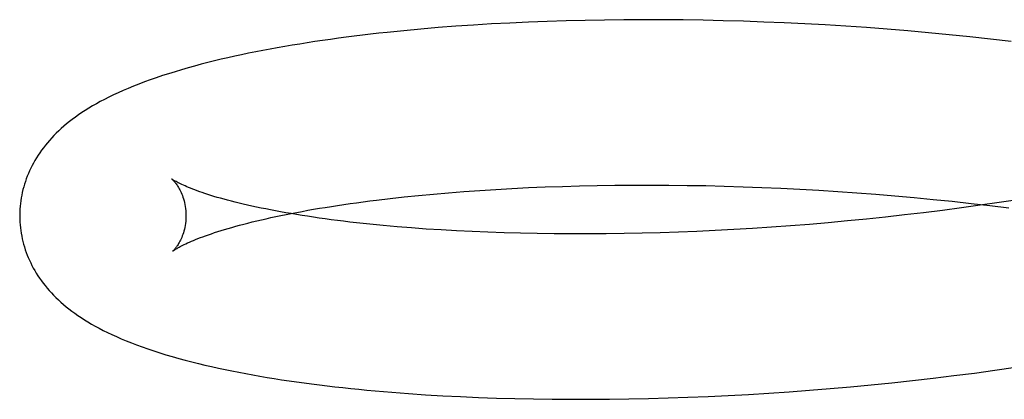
# Model space of a CAD drawing. Header units: inches. Extents: x 0 to 215, y 0 to 139.
# Tile 9 of 103: x 38.9282 to 39.0467, y 52.0437 to 52.0894. Entities that reach past the tile are written whole.
import ezdxf

# ---------------------------------------------------------------- set-up
doc = ezdxf.new("R2010")
doc.units = ezdxf.units.IN
doc.header["$LTSCALE"] = 11.804375
doc.header["$MEASUREMENT"] = 0
doc.linetypes.add('HIDDEN', pattern=[0.2, 0.1, -0.1])
doc.layers.add('DEFAULT_2', color=8, linetype='HIDDEN')

msp = doc.modelspace()

# ---------------------------------------------------------------- linework, layer by layer
at = {"layer": 'DEFAULT_2', "color": 8, "linetype": 'HIDDEN'}
for p, q in [((38.99395, 52.08925), (38.99167, 52.08917)), ((38.99624, 52.0893), (38.99395, 52.08925)), ((38.99856, 52.08934), (38.99624, 52.0893)), ((39.0009, 52.08937), (38.99856, 52.08934)), ((39.00326, 52.08938), (39.0009, 52.08937)), ((39.00563, 52.08937), (39.00326, 52.08938)), ((39.00803, 52.08935), (39.00563, 52.08937)), ((39.01043, 52.08931), (39.00803, 52.08935)), ((39.01286, 52.08926), (39.01043, 52.08931)), ((39.01529, 52.08919), (39.01286, 52.08926)), ((38.97649, 52.08824), (38.97444, 52.08805)), ((38.97857, 52.08842), (38.97649, 52.08824)), ((38.98069, 52.08858), (38.97857, 52.08842)), ((38.98283, 52.08873), (38.98069, 52.08858)), ((38.985, 52.08886), (38.98283, 52.08873)), ((38.9872, 52.08898), (38.985, 52.08886)), ((38.98942, 52.08908), (38.9872, 52.08898)), ((38.99167, 52.08917), (38.98942, 52.08908)), ((39.01774, 52.0891), (39.01529, 52.08919)), ((39.02019, 52.089), (39.01774, 52.0891)), ((39.02266, 52.08888), (39.02019, 52.089)), ((39.02513, 52.08874), (39.02266, 52.08888)), ((39.02761, 52.08859), (39.02513, 52.08874)), ((39.03009, 52.08842), (39.02761, 52.08859)), ((39.03258, 52.08823), (39.03009, 52.08842)), ((39.03507, 52.08803), (39.03258, 52.08823)), ((38.97444, 52.08805), (38.97242, 52.08785)), ((39.03756, 52.08781), (39.03507, 52.08803)), ((39.04005, 52.08757), (39.03756, 52.08781)), ((39.04253, 52.08731), (39.04005, 52.08757)), ((39.04501, 52.08704), (39.04253, 52.08731)), ((39.04749, 52.08675), (39.04501, 52.08704)), ((38.98745, 52.06906), (38.98944, 52.06916)), ((38.98944, 52.06916), (38.99146, 52.06924)), ((38.99146, 52.06924), (38.99351, 52.06931)), ((38.99351, 52.06931), (38.99559, 52.06937)), ((38.99559, 52.06937), (38.99769, 52.06942)), ((38.99769, 52.06942), (38.99982, 52.06945)), ((38.99982, 52.06945), (39.00197, 52.06947)), ((39.00197, 52.06947), (39.00414, 52.06947)), ((39.00414, 52.06947), (39.00632, 52.06946)), ((39.00632, 52.06946), (39.00853, 52.06943)), ((39.00853, 52.06943), (39.01075, 52.0694)), ((39.01075, 52.0694), (39.01299, 52.06934)), ((39.01299, 52.06934), (39.01524, 52.06927)), ((39.01524, 52.06927), (39.01751, 52.06919)), ((39.01751, 52.06919), (39.01978, 52.06909)), ((38.97279, 52.06786), (38.97449, 52.06804)), ((38.97449, 52.06804), (38.97622, 52.06822)), ((38.97622, 52.06822), (38.978, 52.06839)), ((38.978, 52.06839), (38.97982, 52.06855)), ((38.97982, 52.06855), (38.98167, 52.06869)), ((38.98167, 52.06869), (38.98357, 52.06883)), ((38.98357, 52.06883), (38.98549, 52.06895)), ((38.98549, 52.06895), (38.98745, 52.06906)), ((39.01978, 52.06909), (39.02206, 52.06897)), ((39.02206, 52.06897), (39.02434, 52.06884)), ((39.02434, 52.06884), (39.02663, 52.0687)), ((39.02663, 52.0687), (39.02893, 52.06854)), ((39.02893, 52.06854), (39.03123, 52.06837)), ((39.03123, 52.06837), (39.03352, 52.06818)), ((39.03352, 52.06818), (39.03582, 52.06797)), ((39.03582, 52.06797), (39.03811, 52.06775)), ((38.97114, 52.06766), (38.97279, 52.06786)), ((39.03811, 52.06775), (39.04039, 52.06752)), ((39.04039, 52.06752), (39.04267, 52.06727)), ((39.04378, 52.06704), (39.04151, 52.06672)), ((39.04267, 52.06727), (39.04494, 52.067)), ((39.04604, 52.06737), (39.04378, 52.06704)), ((39.04494, 52.067), (39.04721, 52.06672)), ((39.04829, 52.06771), (39.04604, 52.06737)), ((39.03238, 52.06561), (39.03008, 52.06537)), ((39.03467, 52.06587), (39.03238, 52.06561)), ((39.03695, 52.06614), (39.03467, 52.06587)), ((39.03924, 52.06642), (39.03695, 52.06614)), ((39.04151, 52.06672), (39.03924, 52.06642)), ((38.97536, 52.06431), (38.97364, 52.06445)), ((39.01867, 52.0644), (39.0164, 52.06425)), ((39.02094, 52.06456), (39.01867, 52.0644)), ((39.02322, 52.06474), (39.02094, 52.06456)), ((39.0255, 52.06494), (39.02322, 52.06474)), ((39.02779, 52.06515), (39.0255, 52.06494)), ((39.03008, 52.06537), (39.02779, 52.06515)), ((38.97712, 52.06418), (38.97536, 52.06431)), ((38.97893, 52.06407), (38.97712, 52.06418)), ((38.98077, 52.06396), (38.97893, 52.06407)), ((38.98264, 52.06387), (38.98077, 52.06396)), ((38.98455, 52.06379), (38.98264, 52.06387)), ((38.9865, 52.06372), (38.98455, 52.06379)), ((38.98847, 52.06367), (38.9865, 52.06372)), ((38.99048, 52.06363), (38.98847, 52.06367)), ((38.99252, 52.0636), (38.99048, 52.06363)), ((38.99458, 52.06359), (38.99252, 52.0636)), ((38.99667, 52.06359), (38.99458, 52.06359)), ((38.99879, 52.0636), (38.99667, 52.06359)), ((39.00093, 52.06363), (38.99879, 52.0636)), ((39.00309, 52.06367), (39.00093, 52.06363)), ((39.00526, 52.06373), (39.00309, 52.06367)), ((39.00746, 52.06381), (39.00526, 52.06373)), ((39.00968, 52.06389), (39.00746, 52.06381)), ((39.0119, 52.064), (39.00968, 52.06389)), ((39.01415, 52.06412), (39.0119, 52.064)), ((39.0164, 52.06425), (39.01415, 52.06412)), ((39.04059, 52.04653), (39.04307, 52.04684)), ((39.04307, 52.04684), (39.04555, 52.04718)), ((39.04555, 52.04718), (39.04802, 52.04753)), ((39.02818, 52.04519), (39.03066, 52.04542)), ((39.03066, 52.04542), (39.03314, 52.04567)), ((39.03314, 52.04567), (39.03563, 52.04594)), ((39.03563, 52.04594), (39.03811, 52.04622)), ((39.03811, 52.04622), (39.04059, 52.04653)), ((38.97501, 52.04437), (38.97706, 52.04423)), ((38.97706, 52.04423), (38.97915, 52.04411)), ((39.01345, 52.04414), (39.01588, 52.04427)), ((39.01588, 52.04427), (39.01833, 52.04442)), ((39.01833, 52.04442), (39.02078, 52.04459)), ((39.02078, 52.04459), (39.02324, 52.04477)), ((39.02324, 52.04477), (39.02571, 52.04497)), ((39.02571, 52.04497), (39.02818, 52.04519)), ((38.97915, 52.04411), (38.98127, 52.044)), ((38.98127, 52.044), (38.98341, 52.04391)), ((38.98341, 52.04391), (38.98559, 52.04383)), ((38.98559, 52.04383), (38.98779, 52.04377)), ((38.98779, 52.04377), (38.99002, 52.04372)), ((38.99002, 52.04372), (38.99227, 52.04369)), ((38.99227, 52.04369), (38.99454, 52.04368)), ((38.99454, 52.04368), (38.99684, 52.04368)), ((38.99684, 52.04368), (38.99916, 52.04369)), ((38.99916, 52.04369), (39.0015, 52.04373)), ((39.0015, 52.04373), (39.00386, 52.04378)), ((39.00386, 52.04378), (39.00623, 52.04384)), ((39.00623, 52.04384), (39.00862, 52.04393)), ((39.00862, 52.04393), (39.01103, 52.04403)), ((39.01103, 52.04403), (39.01345, 52.04414))]:
    msp.add_line(p, q, dxfattribs=at)
for points in [[(38.97242, 52.08785), (38.97142, 52.08774), (38.97043, 52.08763), (38.96945, 52.08751), (38.96848, 52.08739), (38.96751, 52.08727), (38.96656, 52.08714), (38.96561, 52.08701), (38.96467, 52.08688), (38.96374, 52.08674), (38.96282, 52.0866), (38.96191, 52.08645), (38.961, 52.08631), (38.96011, 52.08615), (38.95922, 52.086), (38.95834, 52.08584), (38.95748, 52.08567), (38.95662, 52.08551), (38.95577, 52.08533), (38.95493, 52.08516), (38.9541, 52.08498), (38.95328, 52.0848), (38.95247, 52.08461), (38.95166, 52.08441), (38.95086, 52.08422), (38.95006, 52.08401), (38.94927, 52.0838), (38.94848, 52.08358), (38.9477, 52.08336), (38.94692, 52.08312), (38.94615, 52.08288), (38.94539, 52.08264), (38.94465, 52.08239), (38.94393, 52.08214), (38.94323, 52.08188), (38.94255, 52.08163), (38.9419, 52.08137), (38.94127, 52.08111), (38.94066, 52.08085), (38.94007, 52.08058), (38.9395, 52.08032), (38.93896, 52.08005), (38.93843, 52.07979), (38.93793, 52.07952), (38.93745, 52.07926), (38.93698, 52.07899), (38.93654, 52.07872), (38.93611, 52.07845), (38.9357, 52.07819), (38.93531, 52.07792), (38.93493, 52.07765), (38.93456, 52.07738), (38.93421, 52.07711), (38.93387, 52.07683), (38.93355, 52.07656), (38.93323, 52.07628), (38.93293, 52.076), (38.93263, 52.07572), (38.93235, 52.07543), (38.93208, 52.07514), (38.93181, 52.07485), (38.93156, 52.07456), (38.93132, 52.07426), (38.93108, 52.07397), (38.93086, 52.07366), (38.93065, 52.07336), (38.93044, 52.07306), (38.93025, 52.07275), (38.93006, 52.07244), (38.92988, 52.07212), (38.92972, 52.07181), (38.92956, 52.0715), (38.92941, 52.07118), (38.92927, 52.07086), (38.92914, 52.07054), (38.92902, 52.07022), (38.92891, 52.0699), (38.9288, 52.06957), (38.92871, 52.06925), (38.92862, 52.06892), (38.92854, 52.06859), (38.92847, 52.06826), (38.92841, 52.06792), (38.92836, 52.06759), (38.92831, 52.06726), (38.92828, 52.06692), (38.92825, 52.06658), (38.92824, 52.06625), (38.92823, 52.06591), (38.92823, 52.06562)], [(38.94655, 52.07019), (38.94654, 52.0702), (38.94653, 52.07021), (38.94653, 52.0702), (38.94654, 52.07019), (38.94656, 52.07017), (38.94659, 52.07015), (38.94662, 52.07012), (38.94666, 52.07008), (38.94671, 52.07003), (38.94675, 52.06998), (38.94681, 52.06992), (38.94686, 52.06985), (38.94692, 52.06978), (38.94699, 52.0697), (38.94706, 52.06961), (38.94713, 52.06951), (38.9472, 52.0694), (38.94727, 52.06929), (38.94735, 52.06916), (38.94742, 52.06903), (38.9475, 52.06888), (38.94758, 52.06873), (38.94765, 52.06856), (38.94773, 52.06839), (38.9478, 52.0682), (38.94787, 52.06801), (38.94793, 52.0678), (38.948, 52.06758), (38.94805, 52.06736), (38.9481, 52.06712), (38.94814, 52.06688), (38.94818, 52.06663), (38.9482, 52.06638), (38.94822, 52.06612), (38.94823, 52.06588)], [(38.97364, 52.06445), (38.97196, 52.0646), (38.97114, 52.06468), (38.97033, 52.06476), (38.96953, 52.06485), (38.96874, 52.06493), (38.96796, 52.06502), (38.9672, 52.06511), (38.96645, 52.06521), (38.9657, 52.0653), (38.96498, 52.0654), (38.96426, 52.0655), (38.96356, 52.0656), (38.96287, 52.06571), (38.96219, 52.06581), (38.96152, 52.06592), (38.96087, 52.06603), (38.96023, 52.06614), (38.95961, 52.06625), (38.959, 52.06636), (38.9584, 52.06647), (38.95782, 52.06659), (38.95726, 52.0667), (38.9567, 52.06682), (38.95616, 52.06693), (38.95564, 52.06705), (38.95513, 52.06717), (38.95463, 52.06729), (38.95416, 52.06741), (38.95369, 52.06752), (38.95324, 52.06764), (38.95281, 52.06776), (38.95239, 52.06788), (38.95198, 52.06799), (38.95159, 52.06811), (38.95122, 52.06822), (38.95086, 52.06834), (38.95052, 52.06845), (38.95019, 52.06856), (38.94988, 52.06867), (38.94958, 52.06877), (38.9493, 52.06888), (38.94904, 52.06898), (38.94879, 52.06908), (38.94855, 52.06917), (38.94833, 52.06927), (38.94812, 52.06936), (38.94793, 52.06944), (38.94775, 52.06953), (38.94758, 52.0696), (38.94743, 52.06968), (38.94729, 52.06975), (38.94717, 52.06982), (38.94705, 52.06988), (38.94695, 52.06993), (38.94686, 52.06999), (38.94679, 52.07003), (38.94672, 52.07007), (38.94666, 52.07011), (38.94662, 52.07014), (38.94658, 52.07017), (38.94655, 52.07018), (38.94655, 52.07019)], [(38.94664, 52.06151), (38.94665, 52.06152), (38.94666, 52.06153), (38.94669, 52.06155), (38.94673, 52.06158), (38.94677, 52.06161), (38.94683, 52.06165), (38.9469, 52.06169), (38.94697, 52.06174), (38.94706, 52.06179), (38.94716, 52.06185), (38.94727, 52.06192), (38.9474, 52.06199), (38.94754, 52.06206), (38.94769, 52.06214), (38.94785, 52.06222), (38.94803, 52.06231), (38.94822, 52.0624), (38.94843, 52.0625), (38.94865, 52.0626), (38.94888, 52.0627), (38.94913, 52.0628), (38.94939, 52.06291), (38.94967, 52.06302), (38.94997, 52.06314), (38.95028, 52.06325), (38.9506, 52.06337), (38.95094, 52.06349), (38.9513, 52.06361), (38.95167, 52.06374), (38.95206, 52.06386), (38.95246, 52.06399), (38.95287, 52.06412), (38.95331, 52.06425), (38.95375, 52.06438), (38.95422, 52.06451), (38.95469, 52.06464), (38.95518, 52.06477), (38.95569, 52.0649), (38.95621, 52.06503), (38.95675, 52.06516), (38.9573, 52.06529), (38.95786, 52.06542), (38.95844, 52.06555), (38.95904, 52.06568), (38.95965, 52.0658), (38.96027, 52.06593), (38.9609, 52.06606), (38.96155, 52.06618), (38.96221, 52.0663), (38.96289, 52.06643), (38.96358, 52.06655), (38.96428, 52.06667), (38.96499, 52.06678), (38.96572, 52.0669), (38.96646, 52.06701), (38.96721, 52.06713), (38.96797, 52.06724), (38.96874, 52.06734), (38.96953, 52.06745), (38.97033, 52.06756), (38.97114, 52.06766)], [(38.92823, 52.06562), (38.92824, 52.06534), (38.92825, 52.065), (38.92828, 52.06467), (38.92831, 52.06433), (38.92835, 52.064), (38.92841, 52.06367), (38.92847, 52.06333), (38.92854, 52.063), (38.92861, 52.06267), (38.9287, 52.06234), (38.9288, 52.06202), (38.9289, 52.06169), (38.92901, 52.06137), (38.92913, 52.06105), (38.92926, 52.06073), (38.9294, 52.06042), (38.92955, 52.0601), (38.92971, 52.05979), (38.92987, 52.05948), (38.93005, 52.05917), (38.93023, 52.05886), (38.93042, 52.05856), (38.93063, 52.05825), (38.93084, 52.05795), (38.93106, 52.05765), (38.93129, 52.05736), (38.93153, 52.05707), (38.93178, 52.05678), (38.93204, 52.05649), (38.93231, 52.05621), (38.93259, 52.05593), (38.93288, 52.05565), (38.93319, 52.05537), (38.9335, 52.0551), (38.93382, 52.05483), (38.93415, 52.05456), (38.9345, 52.0543), (38.93486, 52.05403), (38.93523, 52.05377), (38.93561, 52.05351), (38.93601, 52.05326), (38.93643, 52.053), (38.93687, 52.05274), (38.93732, 52.05249), (38.93779, 52.05223), (38.93828, 52.05198), (38.93879, 52.05172), (38.93932, 52.05147), (38.93987, 52.05122), (38.94045, 52.05097), (38.94104, 52.05072), (38.94166, 52.05047), (38.9423, 52.05023), (38.94296, 52.04999), (38.94364, 52.04975), (38.94435, 52.04951), (38.94507, 52.04928), (38.94582, 52.04905), (38.94658, 52.04882), (38.94736, 52.0486), (38.94814, 52.04839), (38.94893, 52.04818), (38.94973, 52.04799), (38.95052, 52.0478), (38.95132, 52.04761), (38.95213, 52.04743), (38.95294, 52.04726), (38.95375, 52.04709), (38.95458, 52.04693), (38.95542, 52.04677), (38.95627, 52.04662), (38.95712, 52.04647), (38.95799, 52.04632), (38.95886, 52.04618), (38.95974, 52.04604), (38.96063, 52.04591), (38.96153, 52.04578), (38.96244, 52.04565), (38.96335, 52.04553), (38.96428, 52.04541), (38.96521, 52.0453), (38.96615, 52.04519), (38.9671, 52.04508), (38.96806, 52.04498), (38.96903, 52.04488), (38.97, 52.04479), (38.97099, 52.0447), (38.97198, 52.04461), (38.97298, 52.04453), (38.97501, 52.04437)], [(38.94823, 52.06588), (38.94823, 52.06563), (38.94822, 52.06537), (38.9482, 52.06511), (38.94817, 52.06486), (38.94813, 52.06461), (38.94809, 52.06438), (38.94804, 52.06415), (38.94798, 52.06393), (38.94792, 52.06372), (38.94785, 52.06353), (38.94779, 52.06334), (38.94772, 52.06317), (38.94764, 52.063), (38.94757, 52.06285), (38.9475, 52.0627), (38.94743, 52.06256), (38.94735, 52.06244), (38.94728, 52.06232), (38.94721, 52.06221), (38.94715, 52.06211), (38.94708, 52.06202), (38.94702, 52.06194), (38.94696, 52.06186), (38.94691, 52.06179), (38.94686, 52.06173), (38.94681, 52.06168), (38.94677, 52.06164), (38.94673, 52.0616), (38.9467, 52.06157), (38.94667, 52.06154), (38.94665, 52.06152), (38.94664, 52.06151), (38.94663, 52.06151)]]:
    msp.add_lwpolyline(points, dxfattribs=at)

doc.saveas('drawing.dxf')
